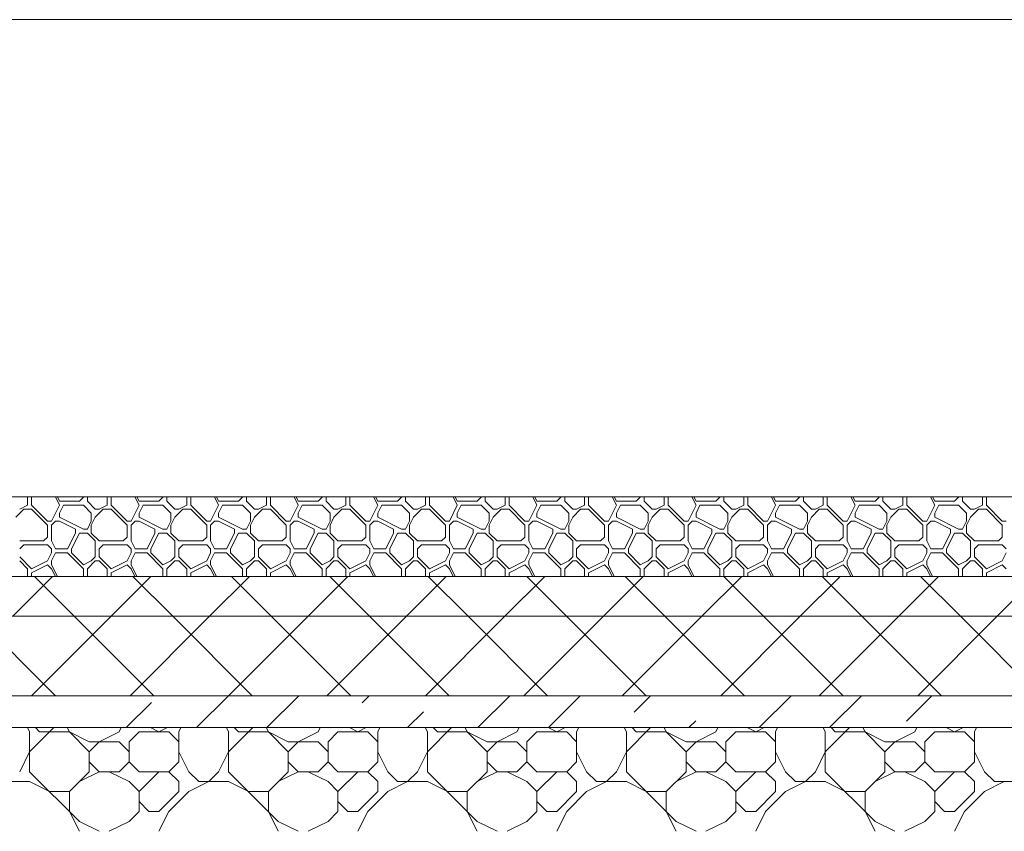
# Model space of a CAD drawing. Header units: millimetres. Extents: x 53645 to 137188, y 78097 to 135542.
# Tile 108 of 256: x 69432 to 70669, y 109860 to 110880. Entities that reach past the tile are written whole.
import ezdxf

# ---------------------------------------------------------------- set-up
doc = ezdxf.new("R2010")
doc.units = ezdxf.units.MM
doc.layers.add('hatch', color=7, linetype='Continuous', lineweight=5)
doc.layers.add('Wall2', color=40, linetype='Continuous', lineweight=5)

msp = doc.modelspace()

# ---------------------------------------------------------------- linework, layer by layer
at = {"layer": 'hatch', "color": 251, "ltscale": 100}
for points in [[(69442, 110269.6), (69442, 110280)], [(69447, 110269.6), (69447, 110280)], [(69482, 110269.6), (69476.8, 110280)], [(69482, 110274.6), (69479.3, 110280)], [(69482, 110274.6), (69507, 110274.6)], [(69507, 110274.6), (69512, 110279.6)], [(69512, 110279.6), (69512, 110280)], [(69517, 110274.6), (69517, 110280)], [(69527, 110264.6), (69517, 110274.6)], [(69542, 110269.6), (69542, 110280)], [(69547, 110269.6), (69547, 110280)], [(69582, 110269.6), (69576.8, 110280)], [(69582, 110274.6), (69579.3, 110280)], [(69582, 110274.6), (69607, 110274.6)], [(69607, 110274.6), (69612, 110279.6)], [(69612, 110279.6), (69612, 110280)], [(69617, 110274.6), (69617, 110280)], [(69627, 110264.6), (69617, 110274.6)], [(69642, 110269.6), (69642, 110280)], [(69647, 110269.6), (69647, 110280)], [(69682, 110269.6), (69676.8, 110280)], [(69682, 110274.6), (69679.3, 110280)], [(69682, 110274.6), (69707, 110274.6)], [(69707, 110274.6), (69712, 110279.6)], [(69712, 110279.6), (69712, 110280)], [(69717, 110274.6), (69717, 110280)], [(69727, 110264.6), (69717, 110274.6)], [(69742, 110269.6), (69742, 110280)], [(69747, 110269.6), (69747, 110280)], [(69782, 110269.6), (69776.8, 110280)], [(69782, 110274.6), (69779.3, 110280)], [(69782, 110274.6), (69807, 110274.6)], [(69807, 110274.6), (69812, 110279.6)], [(69812, 110279.6), (69812, 110280)], [(69817, 110274.6), (69817, 110280)], [(69827, 110264.6), (69817, 110274.6)], [(69842, 110269.6), (69842, 110280)], [(69847, 110269.6), (69847, 110280)], [(69882, 110269.6), (69876.8, 110280)], [(69882, 110274.6), (69879.3, 110280)], [(69882, 110274.6), (69907, 110274.6)], [(69907, 110274.6), (69912, 110279.6)], [(69912, 110279.6), (69912, 110280)], [(69917, 110274.6), (69917, 110280)], [(69927, 110264.6), (69917, 110274.6)], [(69942, 110269.6), (69942, 110280)], [(69947, 110269.6), (69947, 110280)], [(69982, 110269.6), (69976.8, 110280)], [(69982, 110274.6), (69979.3, 110280)], [(69982, 110274.6), (70007, 110274.6)], [(70007, 110274.6), (70012, 110279.6)], [(70012, 110279.6), (70012, 110280)], [(70017, 110274.6), (70017, 110280)], [(70027, 110264.6), (70017, 110274.6)], [(70042, 110269.6), (70042, 110280)], [(70047, 110269.6), (70047, 110280)], [(70082, 110269.6), (70076.8, 110280)], [(70082, 110274.6), (70079.3, 110280)], [(70082, 110274.6), (70107, 110274.6)], [(70107, 110274.6), (70112, 110279.6)], [(70112, 110279.6), (70112, 110280)], [(70117, 110274.6), (70117, 110280)], [(70127, 110264.6), (70117, 110274.6)], [(70142, 110269.6), (70142, 110280)], [(70147, 110269.6), (70147, 110280)], [(70182, 110269.6), (70176.8, 110280)], [(70182, 110274.6), (70179.3, 110280)], [(70182, 110274.6), (70207, 110274.6)], [(70207, 110274.6), (70212, 110279.6)], [(70212, 110279.6), (70212, 110280)], [(70217, 110274.6), (70217, 110280)], [(70227, 110264.6), (70217, 110274.6)], [(70242, 110269.6), (70242, 110280)], [(70247, 110269.6), (70247, 110280)], [(70282, 110269.6), (70276.8, 110280)], [(70282, 110274.6), (70279.3, 110280)], [(70282, 110274.6), (70307, 110274.6)], [(70307, 110274.6), (70312, 110279.6)], [(70312, 110279.6), (70312, 110280)], [(70317, 110274.6), (70317, 110280)], [(70327, 110264.6), (70317, 110274.6)], [(70342, 110269.6), (70342, 110280)], [(70347, 110269.6), (70347, 110280)], [(70382, 110269.6), (70376.8, 110280)], [(70382, 110274.6), (70379.3, 110280)], [(70382, 110274.6), (70407, 110274.6)], [(70407, 110274.6), (70412, 110279.6)], [(70412, 110279.6), (70412, 110280)], [(70417, 110274.6), (70417, 110280)], [(70427, 110264.6), (70417, 110274.6)], [(70442, 110269.6), (70442, 110280)], [(70447, 110269.6), (70447, 110280)], [(70482, 110269.6), (70476.8, 110280)], [(70482, 110274.6), (70479.3, 110280)], [(70482, 110274.6), (70507, 110274.6)], [(70507, 110274.6), (70512, 110279.6)], [(70512, 110279.6), (70512, 110280)], [(70517, 110274.6), (70517, 110280)], [(70527, 110264.6), (70517, 110274.6)], [(70542, 110269.6), (70542, 110280)], [(70547, 110269.6), (70547, 110280)], [(70582, 110269.6), (70576.8, 110280)], [(70582, 110274.6), (70579.3, 110280)], [(70582, 110274.6), (70607, 110274.6)], [(70607, 110274.6), (70612, 110279.6)], [(70612, 110279.6), (70612, 110280)], [(70617, 110274.6), (70617, 110280)], [(70627, 110264.6), (70617, 110274.6)], [(70642, 110269.6), (70642, 110280)], [(70647, 110269.6), (70647, 110280)], [(69427, 110254.6), (69437, 110264.6)], [(69432, 110264.6), (69442, 110269.6)], [(69437, 110264.6), (69447, 110264.6)], [(69467, 110249.6), (69447, 110269.6)], [(69467, 110244.6), (69447, 110264.6)], [(69472, 110249.6), (69482, 110269.6)], [(69482, 110259.6), (69487, 110269.6)], [(69487, 110269.6), (69512, 110269.6)], [(69522, 110259.6), (69512, 110269.6)], [(69527, 110264.6), (69532, 110264.6)], [(69527, 110254.6), (69537, 110264.6)], [(69532, 110264.6), (69542, 110269.6)], [(69537, 110264.6), (69547, 110264.6)], [(69567, 110249.6), (69547, 110269.6)], [(69567, 110244.6), (69547, 110264.6)], [(69572, 110249.6), (69582, 110269.6)], [(69582, 110259.6), (69587, 110269.6)], [(69587, 110269.6), (69612, 110269.6)], [(69622, 110259.6), (69612, 110269.6)], [(69627, 110264.6), (69632, 110264.6)], [(69627, 110254.6), (69637, 110264.6)], [(69632, 110264.6), (69642, 110269.6)], [(69637, 110264.6), (69647, 110264.6)], [(69667, 110249.6), (69647, 110269.6)], [(69667, 110244.6), (69647, 110264.6)], [(69672, 110249.6), (69682, 110269.6)], [(69682, 110259.6), (69687, 110269.6)], [(69687, 110269.6), (69712, 110269.6)], [(69722, 110259.6), (69712, 110269.6)], [(69727, 110264.6), (69732, 110264.6)], [(69727, 110254.6), (69737, 110264.6)], [(69732, 110264.6), (69742, 110269.6)], [(69737, 110264.6), (69747, 110264.6)], [(69767, 110249.6), (69747, 110269.6)], [(69767, 110244.6), (69747, 110264.6)], [(69772, 110249.6), (69782, 110269.6)], [(69782, 110259.6), (69787, 110269.6)], [(69787, 110269.6), (69812, 110269.6)], [(69822, 110259.6), (69812, 110269.6)], [(69827, 110264.6), (69832, 110264.6)], [(69827, 110254.6), (69837, 110264.6)], [(69832, 110264.6), (69842, 110269.6)], [(69837, 110264.6), (69847, 110264.6)], [(69867, 110249.6), (69847, 110269.6)], [(69867, 110244.6), (69847, 110264.6)], [(69872, 110249.6), (69882, 110269.6)], [(69882, 110259.6), (69887, 110269.6)], [(69887, 110269.6), (69912, 110269.6)], [(69922, 110259.6), (69912, 110269.6)], [(69927, 110264.6), (69932, 110264.6)], [(69927, 110254.6), (69937, 110264.6)], [(69932, 110264.6), (69942, 110269.6)], [(69937, 110264.6), (69947, 110264.6)], [(69967, 110249.6), (69947, 110269.6)], [(69967, 110244.6), (69947, 110264.6)], [(69972, 110249.6), (69982, 110269.6)], [(69982, 110259.6), (69987, 110269.6)], [(69987, 110269.6), (70012, 110269.6)], [(70022, 110259.6), (70012, 110269.6)], [(70027, 110264.6), (70032, 110264.6)], [(70027, 110254.6), (70037, 110264.6)], [(70032, 110264.6), (70042, 110269.6)], [(70037, 110264.6), (70047, 110264.6)], [(70067, 110249.6), (70047, 110269.6)], [(70067, 110244.6), (70047, 110264.6)], [(70072, 110249.6), (70082, 110269.6)], [(70082, 110259.6), (70087, 110269.6)], [(70087, 110269.6), (70112, 110269.6)], [(70122, 110259.6), (70112, 110269.6)], [(70127, 110264.6), (70132, 110264.6)], [(70127, 110254.6), (70137, 110264.6)], [(70132, 110264.6), (70142, 110269.6)], [(70137, 110264.6), (70147, 110264.6)], [(70167, 110249.6), (70147, 110269.6)], [(70167, 110244.6), (70147, 110264.6)], [(70172, 110249.6), (70182, 110269.6)], [(70182, 110259.6), (70187, 110269.6)], [(70187, 110269.6), (70212, 110269.6)], [(70222, 110259.6), (70212, 110269.6)], [(70227, 110264.6), (70232, 110264.6)], [(70227, 110254.6), (70237, 110264.6)], [(70232, 110264.6), (70242, 110269.6)], [(70237, 110264.6), (70247, 110264.6)], [(70267, 110249.6), (70247, 110269.6)], [(70267, 110244.6), (70247, 110264.6)], [(70272, 110249.6), (70282, 110269.6)], [(70282, 110259.6), (70287, 110269.6)], [(70287, 110269.6), (70312, 110269.6)], [(70322, 110259.6), (70312, 110269.6)], [(70327, 110264.6), (70332, 110264.6)], [(70327, 110254.6), (70337, 110264.6)], [(70332, 110264.6), (70342, 110269.6)], [(70337, 110264.6), (70347, 110264.6)], [(70367, 110249.6), (70347, 110269.6)], [(70367, 110244.6), (70347, 110264.6)], [(70372, 110249.6), (70382, 110269.6)], [(70382, 110259.6), (70387, 110269.6)], [(70387, 110269.6), (70412, 110269.6)], [(70422, 110259.6), (70412, 110269.6)], [(70427, 110264.6), (70432, 110264.6)], [(70427, 110254.6), (70437, 110264.6)], [(70432, 110264.6), (70442, 110269.6)], [(70437, 110264.6), (70447, 110264.6)], [(70467, 110249.6), (70447, 110269.6)], [(70467, 110244.6), (70447, 110264.6)], [(70472, 110249.6), (70482, 110269.6)], [(70482, 110259.6), (70487, 110269.6)], [(70487, 110269.6), (70512, 110269.6)], [(70522, 110259.6), (70512, 110269.6)], [(70527, 110264.6), (70532, 110264.6)], [(70527, 110254.6), (70537, 110264.6)], [(70532, 110264.6), (70542, 110269.6)], [(70537, 110264.6), (70547, 110264.6)], [(70567, 110249.6), (70547, 110269.6)], [(70567, 110244.6), (70547, 110264.6)], [(70572, 110249.6), (70582, 110269.6)], [(70582, 110259.6), (70587, 110269.6)], [(70587, 110269.6), (70612, 110269.6)], [(70622, 110259.6), (70612, 110269.6)], [(70627, 110264.6), (70632, 110264.6)], [(70627, 110254.6), (70637, 110264.6)], [(70632, 110264.6), (70642, 110269.6)], [(70637, 110264.6), (70647, 110264.6)], [(70667, 110249.6), (70647, 110269.6)], [(70667, 110244.6), (70647, 110264.6)], [(69467, 110249.6), (69472, 110249.6)], [(69472, 110244.6), (69477, 110249.6)], [(69477, 110249.6), (69482, 110249.6)], [(69482, 110254.6), (69482, 110259.6)], [(69512, 110239.6), (69482, 110254.6)], [(69502, 110239.6), (69482, 110249.6)], [(69517, 110239.6), (69522, 110249.6)], [(69517, 110239.6), (69522, 110249.6)], [(69522, 110249.6), (69522, 110259.6)], [(69522, 110244.6), (69527, 110254.6)], [(69567, 110249.6), (69572, 110249.6)], [(69572, 110244.6), (69577, 110249.6)], [(69577, 110249.6), (69582, 110249.6)], [(69582, 110254.6), (69582, 110259.6)], [(69612, 110239.6), (69582, 110254.6)], [(69602, 110239.6), (69582, 110249.6)], [(69617, 110239.6), (69622, 110249.6)], [(69617, 110239.6), (69622, 110249.6)], [(69622, 110249.6), (69622, 110259.6)], [(69622, 110244.6), (69627, 110254.6)], [(69667, 110249.6), (69672, 110249.6)], [(69672, 110244.6), (69677, 110249.6)], [(69677, 110249.6), (69682, 110249.6)], [(69682, 110254.6), (69682, 110259.6)], [(69712, 110239.6), (69682, 110254.6)], [(69702, 110239.6), (69682, 110249.6)], [(69717, 110239.6), (69722, 110249.6)], [(69717, 110239.6), (69722, 110249.6)], [(69722, 110249.6), (69722, 110259.6)], [(69722, 110244.6), (69727, 110254.6)], [(69767, 110249.6), (69772, 110249.6)], [(69772, 110244.6), (69777, 110249.6)], [(69777, 110249.6), (69782, 110249.6)], [(69782, 110254.6), (69782, 110259.6)], [(69812, 110239.6), (69782, 110254.6)], [(69802, 110239.6), (69782, 110249.6)], [(69817, 110239.6), (69822, 110249.6)], [(69817, 110239.6), (69822, 110249.6)], [(69822, 110249.6), (69822, 110259.6)], [(69822, 110244.6), (69827, 110254.6)], [(69867, 110249.6), (69872, 110249.6)], [(69872, 110244.6), (69877, 110249.6)], [(69877, 110249.6), (69882, 110249.6)], [(69882, 110254.6), (69882, 110259.6)], [(69912, 110239.6), (69882, 110254.6)], [(69902, 110239.6), (69882, 110249.6)], [(69917, 110239.6), (69922, 110249.6)], [(69917, 110239.6), (69922, 110249.6)], [(69922, 110249.6), (69922, 110259.6)], [(69922, 110244.6), (69927, 110254.6)], [(69967, 110249.6), (69972, 110249.6)], [(69972, 110244.6), (69977, 110249.6)], [(69977, 110249.6), (69982, 110249.6)], [(69982, 110254.6), (69982, 110259.6)], [(70012, 110239.6), (69982, 110254.6)], [(70002, 110239.6), (69982, 110249.6)], [(70017, 110239.6), (70022, 110249.6)], [(70017, 110239.6), (70022, 110249.6)], [(70022, 110249.6), (70022, 110259.6)], [(70022, 110244.6), (70027, 110254.6)], [(70067, 110249.6), (70072, 110249.6)], [(70072, 110244.6), (70077, 110249.6)], [(70077, 110249.6), (70082, 110249.6)], [(70082, 110254.6), (70082, 110259.6)], [(70112, 110239.6), (70082, 110254.6)], [(70102, 110239.6), (70082, 110249.6)], [(70117, 110239.6), (70122, 110249.6)], [(70117, 110239.6), (70122, 110249.6)], [(70122, 110249.6), (70122, 110259.6)], [(70122, 110244.6), (70127, 110254.6)], [(70167, 110249.6), (70172, 110249.6)], [(70172, 110244.6), (70177, 110249.6)], [(70177, 110249.6), (70182, 110249.6)], [(70182, 110254.6), (70182, 110259.6)], [(70212, 110239.6), (70182, 110254.6)], [(70202, 110239.6), (70182, 110249.6)], [(70217, 110239.6), (70222, 110249.6)], [(70217, 110239.6), (70222, 110249.6)], [(70222, 110249.6), (70222, 110259.6)], [(70222, 110244.6), (70227, 110254.6)], [(70267, 110249.6), (70272, 110249.6)], [(70272, 110244.6), (70277, 110249.6)], [(70277, 110249.6), (70282, 110249.6)], [(70282, 110254.6), (70282, 110259.6)], [(70312, 110239.6), (70282, 110254.6)], [(70302, 110239.6), (70282, 110249.6)], [(70317, 110239.6), (70322, 110249.6)], [(70317, 110239.6), (70322, 110249.6)], [(70322, 110249.6), (70322, 110259.6)], [(70322, 110244.6), (70327, 110254.6)], [(70367, 110249.6), (70372, 110249.6)], [(70372, 110244.6), (70377, 110249.6)], [(70377, 110249.6), (70382, 110249.6)], [(70382, 110254.6), (70382, 110259.6)], [(70412, 110239.6), (70382, 110254.6)], [(70402, 110239.6), (70382, 110249.6)], [(70417, 110239.6), (70422, 110249.6)], [(70417, 110239.6), (70422, 110249.6)], [(70422, 110249.6), (70422, 110259.6)], [(70422, 110244.6), (70427, 110254.6)], [(70467, 110249.6), (70472, 110249.6)], [(70472, 110244.6), (70477, 110249.6)], [(70477, 110249.6), (70482, 110249.6)], [(70482, 110254.6), (70482, 110259.6)], [(70512, 110239.6), (70482, 110254.6)], [(70502, 110239.6), (70482, 110249.6)], [(70517, 110239.6), (70522, 110249.6)], [(70517, 110239.6), (70522, 110249.6)], [(70522, 110249.6), (70522, 110259.6)], [(70522, 110244.6), (70527, 110254.6)], [(70567, 110249.6), (70572, 110249.6)], [(70572, 110244.6), (70577, 110249.6)], [(70577, 110249.6), (70582, 110249.6)], [(70582, 110254.6), (70582, 110259.6)], [(70612, 110239.6), (70582, 110254.6)], [(70602, 110239.6), (70582, 110249.6)], [(70617, 110239.6), (70622, 110249.6)], [(70617, 110239.6), (70622, 110249.6)], [(70622, 110249.6), (70622, 110259.6)], [(70622, 110244.6), (70627, 110254.6)], [(70667, 110249.6), (70672, 110249.6)], [(69467, 110229.6), (69467, 110244.6)], [(69472, 110224.6), (69472, 110244.6)], [(69502, 110234.6), (69502, 110239.6)], [(69512, 110239.6), (69517, 110239.6)], [(69522, 110234.6), (69522, 110244.6)], [(69567, 110229.6), (69567, 110244.6)], [(69572, 110224.6), (69572, 110244.6)], [(69602, 110234.6), (69602, 110239.6)], [(69612, 110239.6), (69617, 110239.6)], [(69622, 110234.6), (69622, 110244.6)], [(69667, 110229.6), (69667, 110244.6)], [(69672, 110224.6), (69672, 110244.6)], [(69702, 110234.6), (69702, 110239.6)], [(69712, 110239.6), (69717, 110239.6)], [(69722, 110234.6), (69722, 110244.6)], [(69767, 110229.6), (69767, 110244.6)], [(69772, 110224.6), (69772, 110244.6)], [(69802, 110234.6), (69802, 110239.6)], [(69812, 110239.6), (69817, 110239.6)], [(69822, 110234.6), (69822, 110244.6)], [(69867, 110229.6), (69867, 110244.6)], [(69872, 110224.6), (69872, 110244.6)], [(69902, 110234.6), (69902, 110239.6)], [(69912, 110239.6), (69917, 110239.6)], [(69922, 110234.6), (69922, 110244.6)], [(69967, 110229.6), (69967, 110244.6)], [(69972, 110224.6), (69972, 110244.6)], [(70002, 110234.6), (70002, 110239.6)], [(70012, 110239.6), (70017, 110239.6)], [(70022, 110234.6), (70022, 110244.6)], [(70067, 110229.6), (70067, 110244.6)], [(70072, 110224.6), (70072, 110244.6)], [(70102, 110234.6), (70102, 110239.6)], [(70112, 110239.6), (70117, 110239.6)], [(70122, 110234.6), (70122, 110244.6)], [(70167, 110229.6), (70167, 110244.6)], [(70172, 110224.6), (70172, 110244.6)], [(70202, 110234.6), (70202, 110239.6)], [(70212, 110239.6), (70217, 110239.6)], [(70222, 110234.6), (70222, 110244.6)], [(70267, 110229.6), (70267, 110244.6)], [(70272, 110224.6), (70272, 110244.6)], [(70302, 110234.6), (70302, 110239.6)], [(70312, 110239.6), (70317, 110239.6)], [(70322, 110234.6), (70322, 110244.6)], [(70367, 110229.6), (70367, 110244.6)], [(70372, 110224.6), (70372, 110244.6)], [(70402, 110234.6), (70402, 110239.6)], [(70412, 110239.6), (70417, 110239.6)], [(70422, 110234.6), (70422, 110244.6)], [(70467, 110229.6), (70467, 110244.6)], [(70472, 110224.6), (70472, 110244.6)], [(70502, 110234.6), (70502, 110239.6)], [(70512, 110239.6), (70517, 110239.6)], [(70522, 110234.6), (70522, 110244.6)], [(70567, 110229.6), (70567, 110244.6)], [(70572, 110224.6), (70572, 110244.6)], [(70602, 110234.6), (70602, 110239.6)], [(70612, 110239.6), (70617, 110239.6)], [(70622, 110234.6), (70622, 110244.6)], [(70667, 110229.6), (70667, 110244.6)], [(69432, 110224.6), (69462, 110224.6)], [(69462, 110224.6), (69467, 110229.6)], [(69477, 110214.6), (69472, 110224.6)], [(69492, 110214.6), (69502, 110234.6)], [(69497, 110214.6), (69507, 110234.6)], [(69507, 110234.6), (69517, 110234.6)], [(69527, 110224.6), (69517, 110234.6)], [(69532, 110224.6), (69522, 110234.6)], [(69527, 110204.6), (69527, 110224.6)], [(69532, 110224.6), (69562, 110224.6)], [(69562, 110224.6), (69567, 110229.6)], [(69577, 110214.6), (69572, 110224.6)], [(69592, 110214.6), (69602, 110234.6)], [(69597, 110214.6), (69607, 110234.6)], [(69607, 110234.6), (69617, 110234.6)], [(69627, 110224.6), (69617, 110234.6)], [(69632, 110224.6), (69622, 110234.6)], [(69627, 110204.6), (69627, 110224.6)], [(69632, 110224.6), (69662, 110224.6)], [(69662, 110224.6), (69667, 110229.6)], [(69677, 110214.6), (69672, 110224.6)], [(69692, 110214.6), (69702, 110234.6)], [(69697, 110214.6), (69707, 110234.6)], [(69707, 110234.6), (69717, 110234.6)], [(69727, 110224.6), (69717, 110234.6)], [(69732, 110224.6), (69722, 110234.6)], [(69727, 110204.6), (69727, 110224.6)], [(69732, 110224.6), (69762, 110224.6)], [(69762, 110224.6), (69767, 110229.6)], [(69777, 110214.6), (69772, 110224.6)], [(69792, 110214.6), (69802, 110234.6)], [(69797, 110214.6), (69807, 110234.6)], [(69807, 110234.6), (69817, 110234.6)], [(69827, 110224.6), (69817, 110234.6)], [(69832, 110224.6), (69822, 110234.6)], [(69827, 110204.6), (69827, 110224.6)], [(69832, 110224.6), (69862, 110224.6)], [(69862, 110224.6), (69867, 110229.6)], [(69877, 110214.6), (69872, 110224.6)], [(69892, 110214.6), (69902, 110234.6)], [(69897, 110214.6), (69907, 110234.6)], [(69907, 110234.6), (69917, 110234.6)], [(69927, 110224.6), (69917, 110234.6)], [(69932, 110224.6), (69922, 110234.6)], [(69927, 110204.6), (69927, 110224.6)], [(69932, 110224.6), (69962, 110224.6)], [(69962, 110224.6), (69967, 110229.6)], [(69977, 110214.6), (69972, 110224.6)], [(69992, 110214.6), (70002, 110234.6)], [(69997, 110214.6), (70007, 110234.6)], [(70007, 110234.6), (70017, 110234.6)], [(70027, 110224.6), (70017, 110234.6)], [(70032, 110224.6), (70022, 110234.6)], [(70027, 110204.6), (70027, 110224.6)], [(70032, 110224.6), (70062, 110224.6)], [(70062, 110224.6), (70067, 110229.6)], [(70077, 110214.6), (70072, 110224.6)], [(70092, 110214.6), (70102, 110234.6)], [(70097, 110214.6), (70107, 110234.6)], [(70107, 110234.6), (70117, 110234.6)], [(70127, 110224.6), (70117, 110234.6)], [(70132, 110224.6), (70122, 110234.6)], [(70127, 110204.6), (70127, 110224.6)], [(70132, 110224.6), (70162, 110224.6)], [(70162, 110224.6), (70167, 110229.6)], [(70177, 110214.6), (70172, 110224.6)], [(70192, 110214.6), (70202, 110234.6)], [(70197, 110214.6), (70207, 110234.6)], [(70207, 110234.6), (70217, 110234.6)], [(70227, 110224.6), (70217, 110234.6)], [(70232, 110224.6), (70222, 110234.6)], [(70227, 110204.6), (70227, 110224.6)], [(70232, 110224.6), (70262, 110224.6)], [(70262, 110224.6), (70267, 110229.6)], [(70277, 110214.6), (70272, 110224.6)], [(70292, 110214.6), (70302, 110234.6)], [(70297, 110214.6), (70307, 110234.6)], [(70307, 110234.6), (70317, 110234.6)], [(70327, 110224.6), (70317, 110234.6)], [(70332, 110224.6), (70322, 110234.6)], [(70327, 110204.6), (70327, 110224.6)], [(70332, 110224.6), (70362, 110224.6)], [(70362, 110224.6), (70367, 110229.6)], [(70377, 110214.6), (70372, 110224.6)], [(70392, 110214.6), (70402, 110234.6)], [(70397, 110214.6), (70407, 110234.6)], [(70407, 110234.6), (70417, 110234.6)], [(70427, 110224.6), (70417, 110234.6)], [(70432, 110224.6), (70422, 110234.6)], [(70427, 110204.6), (70427, 110224.6)], [(70432, 110224.6), (70462, 110224.6)], [(70462, 110224.6), (70467, 110229.6)], [(70477, 110214.6), (70472, 110224.6)], [(70492, 110214.6), (70502, 110234.6)], [(70497, 110214.6), (70507, 110234.6)], [(70507, 110234.6), (70517, 110234.6)], [(70527, 110224.6), (70517, 110234.6)], [(70532, 110224.6), (70522, 110234.6)], [(70527, 110204.6), (70527, 110224.6)], [(70532, 110224.6), (70562, 110224.6)], [(70562, 110224.6), (70567, 110229.6)], [(70577, 110214.6), (70572, 110224.6)], [(70592, 110214.6), (70602, 110234.6)], [(70597, 110214.6), (70607, 110234.6)], [(70607, 110234.6), (70617, 110234.6)], [(70627, 110224.6), (70617, 110234.6)], [(70632, 110224.6), (70622, 110234.6)], [(70627, 110204.6), (70627, 110224.6)], [(70632, 110224.6), (70662, 110224.6)], [(70662, 110224.6), (70667, 110229.6)], [(69432, 110214.6), (69437, 110219.6)], [(69437, 110219.6), (69467, 110219.6)], [(69472, 110214.6), (69467, 110219.6)], [(69472, 110209.6), (69472, 110214.6)], [(69477, 110214.6), (69492, 110214.6)], [(69497, 110209.6), (69497, 110214.6)], [(69532, 110214.6), (69537, 110219.6)], [(69532, 110204.6), (69532, 110214.6)], [(69537, 110219.6), (69567, 110219.6)], [(69572, 110214.6), (69567, 110219.6)], [(69572, 110209.6), (69572, 110214.6)], [(69577, 110214.6), (69592, 110214.6)], [(69597, 110209.6), (69597, 110214.6)], [(69632, 110214.6), (69637, 110219.6)], [(69632, 110204.6), (69632, 110214.6)], [(69637, 110219.6), (69667, 110219.6)], [(69672, 110214.6), (69667, 110219.6)], [(69672, 110209.6), (69672, 110214.6)], [(69677, 110214.6), (69692, 110214.6)], [(69697, 110209.6), (69697, 110214.6)], [(69732, 110214.6), (69737, 110219.6)], [(69732, 110204.6), (69732, 110214.6)], [(69737, 110219.6), (69767, 110219.6)], [(69772, 110214.6), (69767, 110219.6)], [(69772, 110209.6), (69772, 110214.6)], [(69777, 110214.6), (69792, 110214.6)], [(69797, 110209.6), (69797, 110214.6)], [(69832, 110214.6), (69837, 110219.6)], [(69832, 110204.6), (69832, 110214.6)], [(69837, 110219.6), (69867, 110219.6)], [(69872, 110214.6), (69867, 110219.6)], [(69872, 110209.6), (69872, 110214.6)], [(69877, 110214.6), (69892, 110214.6)], [(69897, 110209.6), (69897, 110214.6)], [(69932, 110214.6), (69937, 110219.6)], [(69932, 110204.6), (69932, 110214.6)], [(69937, 110219.6), (69967, 110219.6)], [(69972, 110214.6), (69967, 110219.6)], [(69972, 110209.6), (69972, 110214.6)], [(69977, 110214.6), (69992, 110214.6)], [(69997, 110209.6), (69997, 110214.6)], [(70032, 110214.6), (70037, 110219.6)], [(70032, 110204.6), (70032, 110214.6)], [(70037, 110219.6), (70067, 110219.6)], [(70072, 110214.6), (70067, 110219.6)], [(70072, 110209.6), (70072, 110214.6)], [(70077, 110214.6), (70092, 110214.6)], [(70097, 110209.6), (70097, 110214.6)], [(70132, 110214.6), (70137, 110219.6)], [(70132, 110204.6), (70132, 110214.6)], [(70137, 110219.6), (70167, 110219.6)], [(70172, 110214.6), (70167, 110219.6)], [(70172, 110209.6), (70172, 110214.6)], [(70177, 110214.6), (70192, 110214.6)], [(70197, 110209.6), (70197, 110214.6)], [(70232, 110214.6), (70237, 110219.6)], [(70232, 110204.6), (70232, 110214.6)], [(70237, 110219.6), (70267, 110219.6)], [(70272, 110214.6), (70267, 110219.6)], [(70272, 110209.6), (70272, 110214.6)], [(70277, 110214.6), (70292, 110214.6)], [(70297, 110209.6), (70297, 110214.6)], [(70332, 110214.6), (70337, 110219.6)], [(70332, 110204.6), (70332, 110214.6)], [(70337, 110219.6), (70367, 110219.6)], [(70372, 110214.6), (70367, 110219.6)], [(70372, 110209.6), (70372, 110214.6)], [(70377, 110214.6), (70392, 110214.6)], [(70397, 110209.6), (70397, 110214.6)], [(70432, 110214.6), (70437, 110219.6)], [(70432, 110204.6), (70432, 110214.6)], [(70437, 110219.6), (70467, 110219.6)], [(70472, 110214.6), (70467, 110219.6)], [(70472, 110209.6), (70472, 110214.6)], [(70477, 110214.6), (70492, 110214.6)], [(70497, 110209.6), (70497, 110214.6)], [(70532, 110214.6), (70537, 110219.6)], [(70532, 110204.6), (70532, 110214.6)], [(70537, 110219.6), (70567, 110219.6)], [(70572, 110214.6), (70567, 110219.6)], [(70572, 110209.6), (70572, 110214.6)], [(70577, 110214.6), (70592, 110214.6)], [(70597, 110209.6), (70597, 110214.6)], [(70632, 110214.6), (70637, 110219.6)], [(70632, 110204.6), (70632, 110214.6)], [(70637, 110219.6), (70667, 110219.6)], [(70672, 110214.6), (70667, 110219.6)], [(69447, 110189.6), (69432, 110204.6)], [(69442, 110189.6), (69432, 110199.6)], [(69447, 110189.6), (69467, 110199.6)], [(69467, 110199.6), (69472, 110209.6)], [(69472, 110199.6), (69477, 110209.6)], [(69472, 110194.6), (69472, 110199.6)], [(69477, 110209.6), (69492, 110209.6)], [(69512, 110189.6), (69492, 110209.6)], [(69512, 110194.6), (69497, 110209.6)], [(69512, 110194.6), (69522, 110199.6)], [(69517, 110189.6), (69527, 110199.6)], [(69522, 110199.6), (69527, 110204.6)], [(69527, 110199.6), (69532, 110199.6)], [(69547, 110189.6), (69532, 110204.6)], [(69542, 110189.6), (69532, 110199.6)], [(69547, 110189.6), (69567, 110199.6)], [(69567, 110199.6), (69572, 110209.6)], [(69572, 110199.6), (69577, 110209.6)], [(69572, 110194.6), (69572, 110199.6)], [(69577, 110209.6), (69592, 110209.6)], [(69612, 110189.6), (69592, 110209.6)], [(69612, 110194.6), (69597, 110209.6)], [(69612, 110194.6), (69622, 110199.6)], [(69617, 110189.6), (69627, 110199.6)], [(69622, 110199.6), (69627, 110204.6)], [(69627, 110199.6), (69632, 110199.6)], [(69647, 110189.6), (69632, 110204.6)], [(69642, 110189.6), (69632, 110199.6)], [(69647, 110189.6), (69667, 110199.6)], [(69667, 110199.6), (69672, 110209.6)], [(69672, 110199.6), (69677, 110209.6)], [(69672, 110194.6), (69672, 110199.6)], [(69677, 110209.6), (69692, 110209.6)], [(69712, 110189.6), (69692, 110209.6)], [(69712, 110194.6), (69697, 110209.6)], [(69712, 110194.6), (69722, 110199.6)], [(69717, 110189.6), (69727, 110199.6)], [(69722, 110199.6), (69727, 110204.6)], [(69727, 110199.6), (69732, 110199.6)], [(69747, 110189.6), (69732, 110204.6)], [(69742, 110189.6), (69732, 110199.6)], [(69747, 110189.6), (69767, 110199.6)], [(69767, 110199.6), (69772, 110209.6)], [(69772, 110199.6), (69777, 110209.6)], [(69772, 110194.6), (69772, 110199.6)], [(69777, 110209.6), (69792, 110209.6)], [(69812, 110189.6), (69792, 110209.6)], [(69812, 110194.6), (69797, 110209.6)], [(69812, 110194.6), (69822, 110199.6)], [(69817, 110189.6), (69827, 110199.6)], [(69822, 110199.6), (69827, 110204.6)], [(69827, 110199.6), (69832, 110199.6)], [(69847, 110189.6), (69832, 110204.6)], [(69842, 110189.6), (69832, 110199.6)], [(69847, 110189.6), (69867, 110199.6)], [(69867, 110199.6), (69872, 110209.6)], [(69872, 110199.6), (69877, 110209.6)], [(69872, 110194.6), (69872, 110199.6)], [(69877, 110209.6), (69892, 110209.6)], [(69912, 110189.6), (69892, 110209.6)], [(69912, 110194.6), (69897, 110209.6)], [(69912, 110194.6), (69922, 110199.6)], [(69917, 110189.6), (69927, 110199.6)], [(69922, 110199.6), (69927, 110204.6)], [(69927, 110199.6), (69932, 110199.6)], [(69947, 110189.6), (69932, 110204.6)], [(69942, 110189.6), (69932, 110199.6)], [(69947, 110189.6), (69967, 110199.6)], [(69967, 110199.6), (69972, 110209.6)], [(69972, 110199.6), (69977, 110209.6)], [(69972, 110194.6), (69972, 110199.6)], [(69977, 110209.6), (69992, 110209.6)], [(70012, 110189.6), (69992, 110209.6)], [(70012, 110194.6), (69997, 110209.6)], [(70012, 110194.6), (70022, 110199.6)], [(70017, 110189.6), (70027, 110199.6)], [(70022, 110199.6), (70027, 110204.6)], [(70027, 110199.6), (70032, 110199.6)], [(70047, 110189.6), (70032, 110204.6)], [(70042, 110189.6), (70032, 110199.6)], [(70047, 110189.6), (70067, 110199.6)], [(70067, 110199.6), (70072, 110209.6)], [(70072, 110199.6), (70077, 110209.6)], [(70072, 110194.6), (70072, 110199.6)], [(70077, 110209.6), (70092, 110209.6)], [(70112, 110189.6), (70092, 110209.6)], [(70112, 110194.6), (70097, 110209.6)], [(70112, 110194.6), (70122, 110199.6)], [(70117, 110189.6), (70127, 110199.6)], [(70122, 110199.6), (70127, 110204.6)], [(70127, 110199.6), (70132, 110199.6)], [(70147, 110189.6), (70132, 110204.6)], [(70142, 110189.6), (70132, 110199.6)], [(70147, 110189.6), (70167, 110199.6)], [(70167, 110199.6), (70172, 110209.6)], [(70172, 110199.6), (70177, 110209.6)], [(70172, 110194.6), (70172, 110199.6)], [(70177, 110209.6), (70192, 110209.6)], [(70212, 110189.6), (70192, 110209.6)], [(70212, 110194.6), (70197, 110209.6)], [(70212, 110194.6), (70222, 110199.6)], [(70217, 110189.6), (70227, 110199.6)], [(70222, 110199.6), (70227, 110204.6)], [(70227, 110199.6), (70232, 110199.6)], [(70247, 110189.6), (70232, 110204.6)], [(70242, 110189.6), (70232, 110199.6)], [(70247, 110189.6), (70267, 110199.6)], [(70267, 110199.6), (70272, 110209.6)], [(70272, 110199.6), (70277, 110209.6)], [(70272, 110194.6), (70272, 110199.6)], [(70277, 110209.6), (70292, 110209.6)], [(70312, 110189.6), (70292, 110209.6)], [(70312, 110194.6), (70297, 110209.6)], [(70312, 110194.6), (70322, 110199.6)], [(70317, 110189.6), (70327, 110199.6)], [(70322, 110199.6), (70327, 110204.6)], [(70327, 110199.6), (70332, 110199.6)], [(70347, 110189.6), (70332, 110204.6)], [(70342, 110189.6), (70332, 110199.6)], [(70347, 110189.6), (70367, 110199.6)], [(70367, 110199.6), (70372, 110209.6)], [(70372, 110199.6), (70377, 110209.6)], [(70372, 110194.6), (70372, 110199.6)], [(70377, 110209.6), (70392, 110209.6)], [(70412, 110189.6), (70392, 110209.6)], [(70412, 110194.6), (70397, 110209.6)], [(70412, 110194.6), (70422, 110199.6)], [(70417, 110189.6), (70427, 110199.6)], [(70422, 110199.6), (70427, 110204.6)], [(70427, 110199.6), (70432, 110199.6)], [(70447, 110189.6), (70432, 110204.6)], [(70442, 110189.6), (70432, 110199.6)], [(70447, 110189.6), (70467, 110199.6)], [(70467, 110199.6), (70472, 110209.6)], [(70472, 110199.6), (70477, 110209.6)], [(70472, 110194.6), (70472, 110199.6)], [(70477, 110209.6), (70492, 110209.6)], [(70512, 110189.6), (70492, 110209.6)], [(70512, 110194.6), (70497, 110209.6)], [(70512, 110194.6), (70522, 110199.6)], [(70517, 110189.6), (70527, 110199.6)], [(70522, 110199.6), (70527, 110204.6)], [(70527, 110199.6), (70532, 110199.6)], [(70547, 110189.6), (70532, 110204.6)], [(70542, 110189.6), (70532, 110199.6)], [(70547, 110189.6), (70567, 110199.6)], [(70567, 110199.6), (70572, 110209.6)], [(70572, 110199.6), (70577, 110209.6)], [(70572, 110194.6), (70572, 110199.6)], [(70577, 110209.6), (70592, 110209.6)], [(70612, 110189.6), (70592, 110209.6)], [(70612, 110194.6), (70597, 110209.6)], [(70612, 110194.6), (70622, 110199.6)], [(70617, 110189.6), (70627, 110199.6)], [(70622, 110199.6), (70627, 110204.6)], [(70627, 110199.6), (70632, 110199.6)], [(70647, 110189.6), (70632, 110204.6)], [(70642, 110189.6), (70632, 110199.6)], [(70647, 110189.6), (70667, 110199.6)], [(70667, 110199.6), (70672, 110209.6)], [(69442, 110180), (69442, 110189.6)], [(69447, 110184.6), (69467, 110194.6)], [(69472, 110189.6), (69467, 110194.6)], [(69479.3, 110180), (69472, 110194.6)], [(69476.8, 110180), (69472, 110189.6)], [(69512, 110180), (69512, 110189.6)], [(69517, 110180), (69517, 110189.6)], [(69542, 110180), (69542, 110189.6)], [(69547, 110184.6), (69567, 110194.6)], [(69572, 110189.6), (69567, 110194.6)], [(69579.3, 110180), (69572, 110194.6)], [(69576.8, 110180), (69572, 110189.6)], [(69612, 110180), (69612, 110189.6)], [(69617, 110180), (69617, 110189.6)], [(69642, 110180), (69642, 110189.6)], [(69647, 110184.6), (69667, 110194.6)], [(69672, 110189.6), (69667, 110194.6)], [(69679.3, 110180), (69672, 110194.6)], [(69676.8, 110180), (69672, 110189.6)], [(69712, 110180), (69712, 110189.6)], [(69717, 110180), (69717, 110189.6)], [(69742, 110180), (69742, 110189.6)], [(69747, 110184.6), (69767, 110194.6)], [(69772, 110189.6), (69767, 110194.6)], [(69779.3, 110180), (69772, 110194.6)], [(69776.8, 110180), (69772, 110189.6)], [(69812, 110180), (69812, 110189.6)], [(69817, 110180), (69817, 110189.6)], [(69842, 110180), (69842, 110189.6)], [(69847, 110184.6), (69867, 110194.6)], [(69872, 110189.6), (69867, 110194.6)], [(69879.3, 110180), (69872, 110194.6)], [(69876.8, 110180), (69872, 110189.6)], [(69912, 110180), (69912, 110189.6)], [(69917, 110180), (69917, 110189.6)], [(69942, 110180), (69942, 110189.6)], [(69947, 110184.6), (69967, 110194.6)], [(69972, 110189.6), (69967, 110194.6)], [(69979.3, 110180), (69972, 110194.6)], [(69976.8, 110180), (69972, 110189.6)], [(70012, 110180), (70012, 110189.6)], [(70017, 110180), (70017, 110189.6)], [(70042, 110180), (70042, 110189.6)], [(70047, 110184.6), (70067, 110194.6)], [(70072, 110189.6), (70067, 110194.6)], [(70079.3, 110180), (70072, 110194.6)], [(70076.8, 110180), (70072, 110189.6)], [(70112, 110180), (70112, 110189.6)], [(70117, 110180), (70117, 110189.6)], [(70142, 110180), (70142, 110189.6)], [(70147, 110184.6), (70167, 110194.6)], [(70172, 110189.6), (70167, 110194.6)], [(70179.3, 110180), (70172, 110194.6)], [(70176.8, 110180), (70172, 110189.6)], [(70212, 110180), (70212, 110189.6)], [(70217, 110180), (70217, 110189.6)], [(70242, 110180), (70242, 110189.6)], [(70247, 110184.6), (70267, 110194.6)], [(70272, 110189.6), (70267, 110194.6)], [(70279.3, 110180), (70272, 110194.6)], [(70276.8, 110180), (70272, 110189.6)], [(70312, 110180), (70312, 110189.6)], [(70317, 110180), (70317, 110189.6)], [(70342, 110180), (70342, 110189.6)], [(70347, 110184.6), (70367, 110194.6)], [(70372, 110189.6), (70367, 110194.6)], [(70379.3, 110180), (70372, 110194.6)], [(70376.8, 110180), (70372, 110189.6)], [(70412, 110180), (70412, 110189.6)], [(70417, 110180), (70417, 110189.6)], [(70442, 110180), (70442, 110189.6)], [(70447, 110184.6), (70467, 110194.6)], [(70472, 110189.6), (70467, 110194.6)], [(70479.3, 110180), (70472, 110194.6)], [(70476.8, 110180), (70472, 110189.6)], [(70512, 110180), (70512, 110189.6)], [(70517, 110180), (70517, 110189.6)], [(70542, 110180), (70542, 110189.6)], [(70547, 110184.6), (70567, 110194.6)], [(70572, 110189.6), (70567, 110194.6)], [(70579.3, 110180), (70572, 110194.6)], [(70576.8, 110180), (70572, 110189.6)], [(70612, 110180), (70612, 110189.6)], [(70617, 110180), (70617, 110189.6)], [(70642, 110180), (70642, 110189.6)], [(70647, 110184.6), (70667, 110194.6)], [(70672, 110189.6), (70667, 110194.6)], [(74636.5, 110180), (61406.4, 110180)], [(61406.4, 110180), (74636.5, 110180)], [(69423.2, 110130), (69473.2, 110180)], [(69447, 110180), (69447, 110184.6)], [(69500.6, 110130), (69450.6, 110180)], [(69546.9, 110130), (69596.9, 110180)], [(69547, 110180), (69547, 110184.6)], [(69624.3, 110130), (69574.3, 110180)], [(69647, 110180), (69647, 110184.6)], [(69670.7, 110130), (69720.7, 110180)], [(69748, 110130), (69698, 110180)], [(69747, 110180), (69747, 110184.6)], [(69794.4, 110130), (69844.4, 110180)], [(69871.8, 110130), (69821.8, 110180)], [(69847, 110180), (69847, 110184.6)], [(69918.2, 110130), (69968.2, 110180)], [(69995.5, 110130), (69945.5, 110180)], [(69947, 110180), (69947, 110184.6)], [(70041.9, 110130), (70091.9, 110180)], [(70047, 110180), (70047, 110184.6)], [(70119.3, 110130), (70069.3, 110180)], [(70147, 110180), (70147, 110184.6)], [(70165.7, 110130), (70215.7, 110180)], [(70243, 110130), (70193, 110180)], [(70247, 110180), (70247, 110184.6)], [(70289.4, 110130), (70339.4, 110180)], [(70366.8, 110130), (70316.8, 110180)], [(70347, 110180), (70347, 110184.6)], [(70413.1, 110130), (70463.1, 110180)], [(70490.5, 110130), (70440.5, 110180)], [(70447, 110180), (70447, 110184.6)], [(70536.9, 110130), (70586.9, 110180)], [(70547, 110180), (70547, 110184.6)], [(70614.3, 110130), (70564.3, 110180)], [(70647, 110180), (70647, 110184.6)], [(70660.6, 110130), (70710.6, 110180)], [(74636.5, 110130), (61406.4, 110130)], [(61406.4, 110130), (74636.5, 110130)], [(69476.8, 110030), (69376.8, 110130)], [(69446.9, 110030), (69546.9, 110130)], [(69600.6, 110030), (69500.6, 110130)], [(69570.7, 110030), (69670.7, 110130)], [(69724.3, 110030), (69624.3, 110130)], [(69694.4, 110030), (69794.4, 110130)], [(69848, 110030), (69748, 110130)], [(69818.2, 110030), (69918.2, 110130)], [(69971.8, 110030), (69871.8, 110130)], [(69941.9, 110030), (70041.9, 110130)], [(70095.5, 110030), (69995.5, 110130)], [(70065.7, 110030), (70165.7, 110130)], [(70219.3, 110030), (70119.3, 110130)], [(70189.4, 110030), (70289.4, 110130)], [(70343, 110030), (70243, 110130)], [(70313.1, 110030), (70413.1, 110130)], [(70466.8, 110030), (70366.8, 110130)], [(70436.9, 110030), (70536.9, 110130)], [(70590.5, 110030), (70490.5, 110130)], [(70560.6, 110030), (70660.6, 110130)], [(70714.3, 110030), (70614.3, 110130)], [(74636.5, 110030), (61406.4, 110030)], [(61406.4, 110030), (74636.5, 110030)], [(69654.4, 109990), (69694.4, 110030)], [(69742.8, 109990), (69782.8, 110030)], [(69862.3, 110021), (69871.2, 110030)], [(70008, 109990), (70048, 110030)], [(70096.4, 109990), (70136.4, 110030)], [(70204.3, 110009.5), (70224.8, 110030)], [(70361.5, 109990), (70401.5, 110030)], [(70449.9, 109990), (70489.9, 110030)], [(70546.4, 109998), (70578.3, 110030)], [(69566, 109990), (69597.6, 110021.5)], [(69919.6, 109990), (69939.6, 110010)], [(74636.5, 109990), (61406.4, 109990)], [(61406.4, 109990), (74636.5, 109990)], [(69444.5, 109984.6), (69441.8, 109990)], [(69444.5, 109959.6), (69474.8, 109990)], [(69457, 109984.6), (69451.7, 109990)], [(69494.5, 109984.6), (69491.8, 109990)], [(69557, 109984.6), (69559.6, 109990)], [(69607, 109984.6), (69596.3, 109990)], [(69607, 109984.6), (69617.6, 109990)], [(69632, 109984.6), (69634.6, 109990)], [(69694.5, 109984.6), (69691.8, 109990)], [(69694.5, 109959.6), (69724.8, 109990)], [(69707, 109984.6), (69701.7, 109990)], [(69744.5, 109984.6), (69741.8, 109990)], [(69807, 109984.6), (69809.6, 109990)], [(69857, 109984.6), (69846.3, 109990)], [(69857, 109984.6), (69867.6, 109990)], [(69882, 109984.6), (69884.6, 109990)], [(69944.5, 109984.6), (69941.8, 109990)], [(69944.5, 109959.6), (69974.8, 109990)], [(69957, 109984.6), (69951.7, 109990)], [(69994.5, 109984.6), (69991.8, 109990)], [(70057, 109984.6), (70059.6, 109990)], [(70107, 109984.6), (70096.3, 109990)], [(70107, 109984.6), (70117.6, 109990)], [(70132, 109984.6), (70134.6, 109990)], [(70194.5, 109984.6), (70191.8, 109990)], [(70194.5, 109959.6), (70224.8, 109990)], [(70207, 109984.6), (70201.7, 109990)], [(70244.5, 109984.6), (70241.8, 109990)], [(70273.1, 109990), (70281.7, 109998.5)], [(70307, 109984.6), (70309.6, 109990)], [(70357, 109984.6), (70346.3, 109990)], [(70357, 109984.6), (70367.6, 109990)], [(70382, 109984.6), (70384.6, 109990)], [(70444.5, 109984.6), (70441.8, 109990)], [(70444.5, 109959.6), (70474.8, 109990)], [(70457, 109984.6), (70451.7, 109990)], [(70494.5, 109984.6), (70491.8, 109990)], [(70557, 109984.6), (70559.6, 109990)], [(70607, 109984.6), (70596.3, 109990)], [(70607, 109984.6), (70617.6, 109990)], [(70632, 109984.6), (70634.6, 109990)], [(69444.5, 109934.6), (69444.5, 109984.6)], [(69457, 109984.6), (69494.5, 109984.6)], [(69519.5, 109959.6), (69494.5, 109984.6)], [(69519.5, 109972.1), (69494.5, 109984.6)], [(69532, 109972.1), (69557, 109984.6)], [(69569.5, 109972.1), (69582, 109984.6)], [(69582, 109984.6), (69619.5, 109984.6)], [(69632, 109972.1), (69619.5, 109984.6)], [(69632, 109947.1), (69632, 109984.6)], [(69694.5, 109934.6), (69694.5, 109984.6)], [(69707, 109984.6), (69744.5, 109984.6)], [(69769.5, 109959.6), (69744.5, 109984.6)], [(69769.5, 109972.1), (69744.5, 109984.6)], [(69782, 109972.1), (69807, 109984.6)], [(69819.5, 109972.1), (69832, 109984.6)], [(69832, 109984.6), (69869.5, 109984.6)], [(69882, 109972.1), (69869.5, 109984.6)], [(69882, 109947.1), (69882, 109984.6)], [(69944.5, 109934.6), (69944.5, 109984.6)], [(69957, 109984.6), (69994.5, 109984.6)], [(70019.5, 109959.6), (69994.5, 109984.6)], [(70019.5, 109972.1), (69994.5, 109984.6)], [(70032, 109972.1), (70057, 109984.6)], [(70069.5, 109972.1), (70082, 109984.6)], [(70082, 109984.6), (70119.5, 109984.6)], [(70132, 109972.1), (70119.5, 109984.6)], [(70132, 109947.1), (70132, 109984.6)], [(70194.5, 109934.6), (70194.5, 109984.6)], [(70207, 109984.6), (70244.5, 109984.6)], [(70269.5, 109959.6), (70244.5, 109984.6)], [(70269.5, 109972.1), (70244.5, 109984.6)], [(70282, 109972.1), (70307, 109984.6)], [(70319.5, 109972.1), (70332, 109984.6)], [(70332, 109984.6), (70369.5, 109984.6)], [(70382, 109972.1), (70369.5, 109984.6)], [(70382, 109947.1), (70382, 109984.6)], [(70444.5, 109934.6), (70444.5, 109984.6)], [(70457, 109984.6), (70494.5, 109984.6)], [(70519.5, 109959.6), (70494.5, 109984.6)], [(70519.5, 109972.1), (70494.5, 109984.6)], [(70532, 109972.1), (70557, 109984.6)], [(70569.5, 109972.1), (70582, 109984.6)], [(70582, 109984.6), (70619.5, 109984.6)], [(70632, 109972.1), (70619.5, 109984.6)], [(70632, 109947.1), (70632, 109984.6)], [(69519.5, 109972.1), (69557, 109972.1)], [(69519.5, 109959.6), (69532, 109972.1)], [(69569.5, 109959.6), (69557, 109972.1)], [(69569.5, 109947.1), (69569.5, 109972.1)], [(69769.5, 109972.1), (69807, 109972.1)], [(69769.5, 109959.6), (69782, 109972.1)], [(69819.5, 109959.6), (69807, 109972.1)], [(69819.5, 109947.1), (69819.5, 109972.1)], [(70019.5, 109972.1), (70057, 109972.1)], [(70019.5, 109959.6), (70032, 109972.1)], [(70069.5, 109959.6), (70057, 109972.1)], [(70069.5, 109947.1), (70069.5, 109972.1)], [(70269.5, 109972.1), (70307, 109972.1)], [(70269.5, 109959.6), (70282, 109972.1)], [(70319.5, 109959.6), (70307, 109972.1)], [(70319.5, 109947.1), (70319.5, 109972.1)], [(70519.5, 109972.1), (70557, 109972.1)], [(70519.5, 109959.6), (70532, 109972.1)], [(70569.5, 109959.6), (70557, 109972.1)], [(70569.5, 109947.1), (70569.5, 109972.1)], [(69432, 109934.6), (69444.5, 109959.6)], [(69519.5, 109934.6), (69519.5, 109959.6)], [(69644.5, 109934.6), (69632, 109959.6)], [(69682, 109934.6), (69694.5, 109959.6)], [(69769.5, 109934.6), (69769.5, 109959.6)], [(69894.5, 109934.6), (69882, 109959.6)], [(69932, 109934.6), (69944.5, 109959.6)], [(70019.5, 109934.6), (70019.5, 109959.6)], [(70144.5, 109934.6), (70132, 109959.6)], [(70182, 109934.6), (70194.5, 109959.6)], [(70269.5, 109934.6), (70269.5, 109959.6)], [(70394.5, 109934.6), (70382, 109959.6)], [(70432, 109934.6), (70444.5, 109959.6)], [(70519.5, 109934.6), (70519.5, 109959.6)], [(70644.5, 109934.6), (70632, 109959.6)], [(69532, 109934.6), (69519.5, 109947.1)], [(69557, 109934.6), (69569.5, 109947.1)], [(69582, 109934.6), (69569.5, 109947.1)], [(69619.5, 109934.6), (69632, 109947.1)], [(69782, 109934.6), (69769.5, 109947.1)], [(69807, 109934.6), (69819.5, 109947.1)], [(69832, 109934.6), (69819.5, 109947.1)], [(69869.5, 109934.6), (69882, 109947.1)], [(70032, 109934.6), (70019.5, 109947.1)], [(70057, 109934.6), (70069.5, 109947.1)], [(70082, 109934.6), (70069.5, 109947.1)], [(70119.5, 109934.6), (70132, 109947.1)], [(70282, 109934.6), (70269.5, 109947.1)], [(70307, 109934.6), (70319.5, 109947.1)], [(70332, 109934.6), (70319.5, 109947.1)], [(70369.5, 109934.6), (70382, 109947.1)], [(70532, 109934.6), (70519.5, 109947.1)], [(70557, 109934.6), (70569.5, 109947.1)], [(70582, 109934.6), (70569.5, 109947.1)], [(70619.5, 109934.6), (70632, 109947.1)], [(69507, 109872.1), (69444.5, 109934.6)], [(69494.5, 109909.6), (69519.5, 109934.6)], [(69507, 109922.1), (69532, 109934.6)], [(69532, 109934.6), (69557, 109934.6)], [(69569.5, 109922.1), (69544.5, 109934.6)], [(69582, 109934.6), (69619.5, 109934.6)], [(69582, 109909.6), (69607, 109934.6)], [(69632, 109922.1), (69619.5, 109934.6)], [(69657, 109922.1), (69644.5, 109934.6)], [(69669.5, 109922.1), (69682, 109934.6)], [(69757, 109872.1), (69694.5, 109934.6)], [(69744.5, 109909.6), (69769.5, 109934.6)], [(69757, 109922.1), (69782, 109934.6)], [(69782, 109934.6), (69807, 109934.6)], [(69819.5, 109922.1), (69794.5, 109934.6)], [(69832, 109934.6), (69869.5, 109934.6)], [(69832, 109909.6), (69857, 109934.6)], [(69882, 109922.1), (69869.5, 109934.6)], [(69907, 109922.1), (69894.5, 109934.6)], [(69919.5, 109922.1), (69932, 109934.6)], [(70007, 109872.1), (69944.5, 109934.6)], [(69994.5, 109909.6), (70019.5, 109934.6)], [(70007, 109922.1), (70032, 109934.6)], [(70032, 109934.6), (70057, 109934.6)], [(70069.5, 109922.1), (70044.5, 109934.6)], [(70082, 109934.6), (70119.5, 109934.6)], [(70082, 109909.6), (70107, 109934.6)], [(70132, 109922.1), (70119.5, 109934.6)], [(70157, 109922.1), (70144.5, 109934.6)], [(70169.5, 109922.1), (70182, 109934.6)], [(70257, 109872.1), (70194.5, 109934.6)], [(70244.5, 109909.6), (70269.5, 109934.6)], [(70257, 109922.1), (70282, 109934.6)], [(70282, 109934.6), (70307, 109934.6)], [(70319.5, 109922.1), (70294.5, 109934.6)], [(70332, 109934.6), (70369.5, 109934.6)], [(70332, 109909.6), (70357, 109934.6)], [(70382, 109922.1), (70369.5, 109934.6)], [(70407, 109922.1), (70394.5, 109934.6)], [(70419.5, 109922.1), (70432, 109934.6)], [(70507, 109872.1), (70444.5, 109934.6)], [(70494.5, 109909.6), (70519.5, 109934.6)], [(70507, 109922.1), (70532, 109934.6)], [(70532, 109934.6), (70557, 109934.6)], [(70569.5, 109922.1), (70544.5, 109934.6)], [(70582, 109934.6), (70619.5, 109934.6)], [(70582, 109909.6), (70607, 109934.6)], [(70632, 109922.1), (70619.5, 109934.6)], [(70657, 109922.1), (70644.5, 109934.6)], [(69407, 109922.1), (69444.5, 109922.1)], [(69469.5, 109909.6), (69444.5, 109922.1)], [(69582, 109909.6), (69569.5, 109922.1)], [(69632, 109909.6), (69632, 109922.1)], [(69644.5, 109909.6), (69669.5, 109922.1)], [(69657, 109922.1), (69694.5, 109922.1)], [(69719.5, 109909.6), (69694.5, 109922.1)], [(69832, 109909.6), (69819.5, 109922.1)], [(69882, 109909.6), (69882, 109922.1)], [(69894.5, 109909.6), (69919.5, 109922.1)], [(69907, 109922.1), (69944.5, 109922.1)], [(69969.5, 109909.6), (69944.5, 109922.1)], [(70082, 109909.6), (70069.5, 109922.1)], [(70132, 109909.6), (70132, 109922.1)], [(70144.5, 109909.6), (70169.5, 109922.1)], [(70157, 109922.1), (70194.5, 109922.1)], [(70219.5, 109909.6), (70194.5, 109922.1)], [(70332, 109909.6), (70319.5, 109922.1)], [(70382, 109909.6), (70382, 109922.1)], [(70394.5, 109909.6), (70419.5, 109922.1)], [(70407, 109922.1), (70444.5, 109922.1)], [(70469.5, 109909.6), (70444.5, 109922.1)], [(70582, 109909.6), (70569.5, 109922.1)], [(70632, 109909.6), (70632, 109922.1)], [(70644.5, 109909.6), (70669.5, 109922.1)], [(70657, 109922.1), (70694.5, 109922.1)], [(69469.5, 109909.6), (69494.5, 109909.6)], [(69494.5, 109884.6), (69494.5, 109909.6)], [(69582, 109884.6), (69582, 109909.6)], [(69607, 109884.6), (69632, 109909.6)], [(69619.5, 109884.6), (69644.5, 109909.6)], [(69719.5, 109909.6), (69744.5, 109909.6)], [(69744.5, 109884.6), (69744.5, 109909.6)], [(69832, 109884.6), (69832, 109909.6)], [(69857, 109884.6), (69882, 109909.6)], [(69869.5, 109884.6), (69894.5, 109909.6)], [(69969.5, 109909.6), (69994.5, 109909.6)], [(69994.5, 109884.6), (69994.5, 109909.6)], [(70082, 109884.6), (70082, 109909.6)], [(70107, 109884.6), (70132, 109909.6)], [(70119.5, 109884.6), (70144.5, 109909.6)], [(70219.5, 109909.6), (70244.5, 109909.6)], [(70244.5, 109884.6), (70244.5, 109909.6)], [(70332, 109884.6), (70332, 109909.6)], [(70357, 109884.6), (70382, 109909.6)], [(70369.5, 109884.6), (70394.5, 109909.6)], [(70469.5, 109909.6), (70494.5, 109909.6)], [(70494.5, 109884.6), (70494.5, 109909.6)], [(70582, 109884.6), (70582, 109909.6)], [(70607, 109884.6), (70632, 109909.6)], [(70619.5, 109884.6), (70644.5, 109909.6)], [(69594.5, 109884.6), (69582, 109897.1)], [(69844.5, 109884.6), (69832, 109897.1)], [(70094.5, 109884.6), (70082, 109897.1)], [(70344.5, 109884.6), (70332, 109897.1)], [(70594.5, 109884.6), (70582, 109897.1)], [(69507, 109859.6), (69494.5, 109884.6)], [(69569.5, 109872.1), (69582, 109884.6)], [(69594.5, 109884.6), (69607, 109884.6)], [(69619.5, 109884.6), (69607, 109859.6)], [(69757, 109859.6), (69744.5, 109884.6)], [(69819.5, 109872.1), (69832, 109884.6)], [(69844.5, 109884.6), (69857, 109884.6)], [(69869.5, 109884.6), (69857, 109859.6)], [(70007, 109859.6), (69994.5, 109884.6)], [(70069.5, 109872.1), (70082, 109884.6)], [(70094.5, 109884.6), (70107, 109884.6)], [(70119.5, 109884.6), (70107, 109859.6)], [(70257, 109859.6), (70244.5, 109884.6)], [(70319.5, 109872.1), (70332, 109884.6)], [(70344.5, 109884.6), (70357, 109884.6)], [(70369.5, 109884.6), (70357, 109859.6)], [(70507, 109859.6), (70494.5, 109884.6)], [(70569.5, 109872.1), (70582, 109884.6)], [(70594.5, 109884.6), (70607, 109884.6)], [(70619.5, 109884.6), (70607, 109859.6)], [(69532, 109859.6), (69507, 109872.1)], [(69544.5, 109859.6), (69569.5, 109872.1)], [(69782, 109859.6), (69757, 109872.1)], [(69794.5, 109859.6), (69819.5, 109872.1)], [(70032, 109859.6), (70007, 109872.1)], [(70044.5, 109859.6), (70069.5, 109872.1)], [(70282, 109859.6), (70257, 109872.1)], [(70294.5, 109859.6), (70319.5, 109872.1)], [(70532, 109859.6), (70507, 109872.1)], [(70544.5, 109859.6), (70569.5, 109872.1)]]:
    msp.add_lwpolyline(points, dxfattribs=at)
at = {"layer": 'Wall2', "color": 4, "lineweight": 0, "ltscale": 100}
msp.add_lwpolyline([(61426.4, 110880), (74616.5, 110880)], dxfattribs=at)
at = {"layer": 'Wall2', "ltscale": 100}
msp.add_lwpolyline([(61406.4, 110280), (74636.5, 110280)], dxfattribs=at)

doc.saveas('drawing.dxf')
